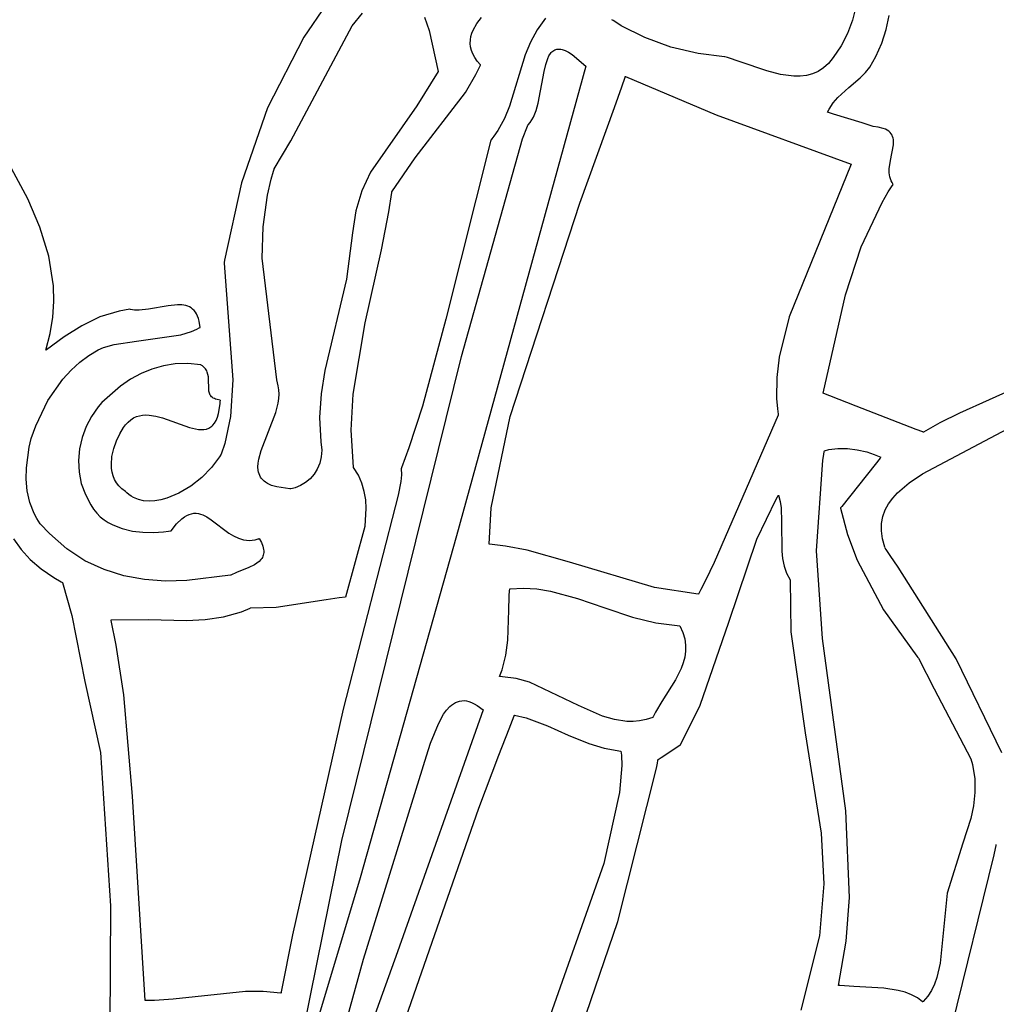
# Model space of a CAD drawing. Extents: x -74.1 to 10.8, y -36.7 to 44.6.
# Tile 38 of 199: x -62.9 to -61.9, y -11.5 to -10.4. Entities that reach past the tile are written whole.
import ezdxf

# ---------------------------------------------------------------- set-up
doc = ezdxf.new("R2010")
doc.units = 0

msp = doc.modelspace()

# ---------------------------------------------------------------- linework, layer by layer
at = {"layer": 'Layer 1', "color": 7, "linetype": 'CONTINUOUS'}
for p, q in [((-62.598571, -10.429133), (-62.622368, -10.463598)), ((-62.039965, -10.431386), (-62.043677, -10.445657)), ((-62.57115, -10.451481), (-62.560295, -10.438168)), ((-62.495062, -10.442196), (-62.490107, -10.456316)), ((-62.439736, -10.449167), (-62.434807, -10.442538)), ((-62.367381, -10.443406), (-62.376329, -10.455787)), ((-62.0081, -10.455224), (-62.004843, -10.440717)), ((-62.636084, -10.572708), (-62.57115, -10.451481)), ((-62.443555, -10.455938), (-62.439736, -10.449167)), ((-62.295914, -10.445941), (-62.297258, -10.445015)), ((-62.293175, -10.447768), (-62.295914, -10.445941)), ((-62.287493, -10.451312), (-62.293175, -10.447768)), ((-62.262502, -10.463944), (-62.287493, -10.451312)), ((-62.043677, -10.445657), (-62.048854, -10.459425)), ((-62.012764, -10.469597), (-62.0081, -10.455224)), ((-62.622368, -10.463598), (-62.66074, -10.537936)), ((-62.490107, -10.456316), (-62.480672, -10.499496)), ((-62.446576, -10.466413), (-62.445978, -10.462875)), ((-62.445978, -10.462875), (-62.444959, -10.459385)), ((-62.444959, -10.459385), (-62.443555, -10.455938)), ((-62.376329, -10.455787), (-62.383272, -10.468694)), ((-62.235001, -10.473846), (-62.262502, -10.463944)), ((-62.048854, -10.459425), (-62.055599, -10.472505)), ((-62.446717, -10.47), (-62.446576, -10.466413)), ((-62.446365, -10.47364), (-62.446717, -10.47)), ((-62.445484, -10.477334), (-62.446365, -10.47364)), ((-62.383272, -10.468694), (-62.388709, -10.481984)), ((-62.206481, -10.48068), (-62.235001, -10.473846)), ((-62.055599, -10.472505), (-62.064003, -10.484971)), ((-62.018935, -10.483782), (-62.012764, -10.469597)), ((-62.444038, -10.481087), (-62.445484, -10.477334)), ((-62.441992, -10.4849), (-62.444038, -10.481087)), ((-62.439308, -10.488777), (-62.441992, -10.4849)), ((-62.388709, -10.481984), (-62.405361, -10.536113)), ((-62.178428, -10.484106), (-62.206481, -10.48068)), ((-62.178355, -10.484124), (-62.178403, -10.48411)), ((-62.175246, -10.485031), (-62.178355, -10.484124)), ((-62.16215, -10.489401), (-62.175246, -10.485031)), ((-62.064003, -10.484971), (-62.068848, -10.491077)), ((-62.025132, -10.494896), (-62.018935, -10.483782)), ((-62.440807, -10.502969), (-62.436044, -10.492957)), ((-62.435952, -10.49272), (-62.439308, -10.488777)), ((-62.436044, -10.492957), (-62.435974, -10.492797)), ((-62.435974, -10.492797), (-62.435956, -10.492757)), ((-62.133968, -10.499082), (-62.16215, -10.489401)), ((-62.074133, -10.495917), (-62.079811, -10.499589)), ((-62.068848, -10.491077), (-62.074133, -10.495917)), ((-62.029867, -10.500843), (-62.025132, -10.494896)), ((-62.480672, -10.499496), (-62.503185, -10.535787)), ((-62.451761, -10.521914), (-62.440807, -10.502969)), ((-62.286904, -10.515805), (-62.283358, -10.505612)), ((-62.283358, -10.505612), (-62.283251, -10.505301)), ((-62.283251, -10.505301), (-62.283197, -10.505146)), ((-62.283197, -10.505146), (-62.28317, -10.505068)), ((-62.28317, -10.505068), (-62.283157, -10.505029)), ((-62.28314, -10.505007), (-62.187231, -10.545372)), ((-62.119608, -10.502777), (-62.133968, -10.499082)), ((-62.105554, -10.504631), (-62.119608, -10.502777)), ((-62.098754, -10.504616), (-62.105554, -10.504631)), ((-62.092167, -10.503838), (-62.098754, -10.504616)), ((-62.085837, -10.502196), (-62.092167, -10.503838)), ((-62.079811, -10.499589), (-62.085837, -10.502196)), ((-62.047246, -10.51658), (-62.035304, -10.506323)), ((-62.035304, -10.506323), (-62.029867, -10.500843)), ((-62.913418, -10.634082), (-62.97817, -10.514214)), ((-62.294609, -10.537546), (-62.286904, -10.515805)), ((-62.058868, -10.527071), (-62.047246, -10.51658)), ((-62.504867, -10.590709), (-62.451761, -10.521914)), ((-62.063907, -10.532843), (-62.058868, -10.527071)), ((-62.66074, -10.537936), (-62.688091, -10.617176)), ((-62.503185, -10.535787), (-62.551995, -10.60588)), ((-62.405361, -10.536113), (-62.410742, -10.549171)), ((-62.331193, -10.638599), (-62.294609, -10.537546)), ((-62.068083, -10.5392), (-62.063907, -10.532843)), ((-62.187231, -10.545372), (-62.044924, -10.597366)), ((-62.069766, -10.542652), (-62.068083, -10.5392)), ((-62.063494, -10.544592), (-62.069766, -10.542654)), ((-62.033416, -10.553888), (-62.063494, -10.544592)), ((-62.410742, -10.549171), (-62.417609, -10.561753)), ((-62.022843, -10.557156), (-62.033416, -10.553888)), ((-62.021785, -10.557483), (-62.022843, -10.557156)), ((-62.021565, -10.557551), (-62.021785, -10.557483)), ((-62.016485, -10.558257), (-62.021565, -10.557551)), ((-62.011044, -10.559655), (-62.016485, -10.558257)), ((-62.421754, -10.567821), (-62.424032, -10.570791)), ((-62.417609, -10.561753), (-62.421754, -10.567821)), ((-62.008815, -10.560543), (-62.011044, -10.559655)), ((-62.00689, -10.561551), (-62.008815, -10.560543)), ((-62.00525, -10.562671), (-62.00689, -10.561551)), ((-62.003878, -10.563899), (-62.00525, -10.562671)), ((-62.002755, -10.565229), (-62.003878, -10.563899)), ((-62.001863, -10.566655), (-62.002755, -10.565229)), ((-62.001184, -10.568171), (-62.001863, -10.566655)), ((-62.0007, -10.569772), (-62.001184, -10.568171)), ((-62.65363, -10.602134), (-62.636084, -10.572708)), ((-62.424956, -10.571951), (-62.472498, -10.760662)), ((-62.424625, -10.571527), (-62.424924, -10.571893)), ((-62.424032, -10.570791), (-62.424625, -10.571527)), ((-62.003521, -10.593492), (-62.000353, -10.576905)), ((-62.000393, -10.571451), (-62.0007, -10.569772)), ((-62.000245, -10.573203), (-62.000393, -10.571451)), ((-62.000353, -10.576905), (-62.000245, -10.573203)), ((-62.529556, -10.626594), (-62.504867, -10.590709)), ((-62.044924, -10.597366), (-62.110255, -10.758403)), ((-62.00472, -10.602213), (-62.003521, -10.593492)), ((-62.656759, -10.613189), (-62.654404, -10.604707)), ((-62.654404, -10.604707), (-62.653768, -10.602582)), ((-62.653768, -10.602582), (-62.653687, -10.602316)), ((-62.653687, -10.602316), (-62.653646, -10.602183)), ((-62.551995, -10.60588), (-62.561078, -10.625392)), ((-62.004716, -10.60652), (-62.00472, -10.602213)), ((-62.004118, -10.610731), (-62.004716, -10.60652)), ((-62.003551, -10.612786), (-62.004118, -10.610731)), ((-62.688091, -10.617176), (-62.70595, -10.698545)), ((-62.660606, -10.630076), (-62.656759, -10.613189)), ((-62.00583, -10.626693), (-62.002364, -10.621354)), ((-62.00278, -10.6148), (-62.003551, -10.612786)), ((-62.001789, -10.616767), (-62.00278, -10.6148)), ((-62.002364, -10.621354), (-62.000585, -10.618722)), ((-62.000558, -10.618681), (-62.001789, -10.616767)), ((-62.66518, -10.663541), (-62.660606, -10.630076)), ((-62.561078, -10.625392), (-62.567573, -10.646559)), ((-62.532789, -10.647756), (-62.529633, -10.627105)), ((-62.529633, -10.627105), (-62.529589, -10.626779)), ((-62.529589, -10.626779), (-62.529566, -10.626615)), ((-62.012408, -10.63765), (-62.00583, -10.626693)), ((-62.900648, -10.66382), (-62.913418, -10.634082)), ((-62.404684, -10.863551), (-62.331193, -10.638599)), ((-62.034485, -10.684637), (-62.012408, -10.63765)), ((-62.567573, -10.646559), (-62.57081, -10.66981)), ((-62.540468, -10.687843), (-62.532789, -10.647756)), ((-62.891331, -10.694242), (-62.900648, -10.66382)), ((-62.666234, -10.696594), (-62.66518, -10.663541)), ((-62.57081, -10.66981), (-62.577143, -10.718638)), ((-62.557634, -10.764668), (-62.540468, -10.687843)), ((-62.051058, -10.735165), (-62.034485, -10.684637)), ((-62.886509, -10.725734), (-62.891331, -10.694242)), ((-62.706476, -10.701729), (-62.706496, -10.701887)), ((-62.706496, -10.701887), (-62.697303, -10.824757)), ((-62.706372, -10.701092), (-62.706476, -10.701729)), ((-62.70595, -10.698545), (-62.706372, -10.701092)), ((-62.65069, -10.824643), (-62.666234, -10.696594)), ((-62.577143, -10.718638), (-62.600223, -10.814967)), ((-62.88611, -10.742003), (-62.886509, -10.725734)), ((-62.074482, -10.838784), (-62.051058, -10.735165)), ((-62.887227, -10.758684), (-62.88611, -10.742003)), ((-62.755508, -10.745616), (-62.765275, -10.746594)), ((-62.750985, -10.745764), (-62.755508, -10.745616)), ((-62.746781, -10.74649), (-62.750985, -10.745764)), ((-62.816971, -10.752226), (-62.837508, -10.758461)), ((-62.805907, -10.750377), (-62.816971, -10.752226)), ((-62.805737, -10.750415), (-62.805869, -10.75038)), ((-62.805204, -10.750551), (-62.805737, -10.750415)), ((-62.800765, -10.751266), (-62.805204, -10.750551)), ((-62.796048, -10.751404), (-62.800765, -10.751266)), ((-62.786023, -10.750412), (-62.796048, -10.751404)), ((-62.765275, -10.746594), (-62.786023, -10.750412)), ((-62.744818, -10.747107), (-62.746781, -10.74649)), ((-62.742957, -10.747912), (-62.744818, -10.747107)), ((-62.741207, -10.748919), (-62.742957, -10.747912)), ((-62.739573, -10.750143), (-62.741207, -10.748919)), ((-62.738064, -10.751599), (-62.739573, -10.750143)), ((-62.736688, -10.7533), (-62.738064, -10.751599)), ((-62.735451, -10.755261), (-62.736688, -10.7533)), ((-62.734361, -10.757498), (-62.735451, -10.755261)), ((-62.889988, -10.775826), (-62.887227, -10.758684)), ((-62.837508, -10.758461), (-62.856607, -10.767664)), ((-62.733426, -10.760023), (-62.734361, -10.757498)), ((-62.732652, -10.762852), (-62.733426, -10.760023)), ((-62.731622, -10.769479), (-62.732652, -10.762852)), ((-62.570242, -10.839889), (-62.557634, -10.764668)), ((-62.472498, -10.760662), (-62.497071, -10.852703)), ((-62.110255, -10.758403), (-62.120863, -10.800788)), ((-62.894526, -10.793478), (-62.889988, -10.775826)), ((-62.856607, -10.767664), (-62.875089, -10.77934)), ((-62.751872, -10.777308), (-62.740692, -10.773695)), ((-62.740692, -10.773695), (-62.735231, -10.771347)), ((-62.735231, -10.771347), (-62.732537, -10.770018)), ((-62.732537, -10.770018), (-62.731868, -10.769669)), ((-62.731868, -10.769669), (-62.731701, -10.76958)), ((-62.731701, -10.76958), (-62.731617, -10.769536)), ((-62.731617, -10.769536), (-62.731622, -10.769479)), ((-62.875089, -10.77934), (-62.893773, -10.792995)), ((-62.822195, -10.787612), (-62.798643, -10.783933)), ((-62.798643, -10.783933), (-62.751872, -10.777308)), ((-62.894555, -10.79359), (-62.894526, -10.793478)), ((-62.894518, -10.793562), (-62.894555, -10.79359)), ((-62.894369, -10.793448), (-62.894518, -10.793562)), ((-62.893773, -10.792995), (-62.894369, -10.793448)), ((-62.848935, -10.799131), (-62.839091, -10.793126)), ((-62.839091, -10.793126), (-62.833745, -10.790809)), ((-62.833745, -10.790809), (-62.822195, -10.787612)), ((-62.867673, -10.814666), (-62.85849, -10.806318)), ((-62.85849, -10.806318), (-62.848935, -10.799131)), ((-62.757901, -10.807977), (-62.770464, -10.809919)), ((-62.744769, -10.807641), (-62.757901, -10.807977)), ((-62.731043, -10.80903), (-62.744769, -10.807641)), ((-62.120863, -10.800788), (-62.123396, -10.82239)), ((-62.876403, -10.824154), (-62.867673, -10.814666)), ((-62.79399, -10.818157), (-62.805004, -10.824219)), ((-62.782485, -10.813352), (-62.79399, -10.818157)), ((-62.770464, -10.809919), (-62.782485, -10.813352)), ((-62.730919, -10.809093), (-62.731012, -10.809042)), ((-62.730555, -10.809303), (-62.730919, -10.809093)), ((-62.729205, -10.810181), (-62.730555, -10.809303)), ((-62.728019, -10.81112), (-62.729205, -10.810181)), ((-62.726985, -10.812115), (-62.728019, -10.81112)), ((-62.726094, -10.813162), (-62.726985, -10.812115)), ((-62.725335, -10.814255), (-62.726094, -10.813162)), ((-62.724698, -10.815391), (-62.725335, -10.814255)), ((-62.724172, -10.816565), (-62.724698, -10.815391)), ((-62.723412, -10.819007), (-62.724172, -10.816565)), ((-62.600223, -10.814967), (-62.604031, -10.839504)), ((-62.892172, -10.846473), (-62.876403, -10.824154)), ((-62.805004, -10.824219), (-62.815553, -10.83142)), ((-62.722971, -10.821544), (-62.723412, -10.819007)), ((-62.722766, -10.824139), (-62.722971, -10.821544)), ((-62.722638, -10.834361), (-62.722766, -10.824139)), ((-62.697303, -10.824757), (-62.699564, -10.863533)), ((-62.649383, -10.830997), (-62.65069, -10.824643)), ((-62.123396, -10.82239), (-62.123619, -10.844287)), ((-61.969532, -10.923793), (-61.775631, -10.820849)), ((-61.842568, -10.820398), (-61.930648, -10.859907)), ((-62.815553, -10.83142), (-62.835361, -10.848772)), ((-62.722362, -10.836691), (-62.722638, -10.834361)), ((-62.721821, -10.838857), (-62.722362, -10.836691)), ((-62.721425, -10.839866), (-62.721821, -10.838857)), ((-62.648533, -10.835347), (-62.649383, -10.830997)), ((-62.648276, -10.839876), (-62.648533, -10.835347)), ((-62.074386, -10.838847), (-62.074482, -10.838809)), ((-62.073833, -10.839062), (-62.074386, -10.838847)), ((-62.067332, -10.841592), (-62.073833, -10.839062)), ((-62.90514, -10.873109), (-62.892172, -10.846473)), ((-62.835361, -10.848772), (-62.83937, -10.853391)), ((-62.720931, -10.840821), (-62.721425, -10.839866)), ((-62.72033, -10.841717), (-62.720931, -10.840821)), ((-62.71961, -10.842548), (-62.72033, -10.841717)), ((-62.718762, -10.84331), (-62.71961, -10.842548)), ((-62.717774, -10.843999), (-62.718762, -10.84331)), ((-62.716636, -10.84461), (-62.717774, -10.843999)), ((-62.715339, -10.845138), (-62.716636, -10.84461)), ((-62.713871, -10.845578), (-62.715339, -10.845138)), ((-62.710382, -10.846179), (-62.713871, -10.845578)), ((-62.71063, -10.85012), (-62.710411, -10.847163)), ((-62.710411, -10.847163), (-62.710368, -10.846394)), ((-62.710368, -10.846394), (-62.710358, -10.8462)), ((-62.651852, -10.859291), (-62.649276, -10.849373)), ((-62.649276, -10.849373), (-62.648546, -10.84456)), ((-62.648546, -10.84456), (-62.648276, -10.839876)), ((-62.604031, -10.839504), (-62.605637, -10.864475)), ((-62.572223, -10.877972), (-62.570242, -10.839889)), ((-62.123619, -10.844287), (-62.122755, -10.855351)), ((-62.039645, -10.85237), (-62.067332, -10.841592)), ((-62.83937, -10.853391), (-62.846247, -10.86332)), ((-62.713373, -10.864186), (-62.712196, -10.860167)), ((-62.712196, -10.860167), (-62.71063, -10.85012)), ((-62.667337, -10.899247), (-62.651852, -10.859291)), ((-62.497071, -10.852703), (-62.511385, -10.896522)), ((-62.122755, -10.855351), (-62.122061, -10.860913)), ((-61.976364, -10.877002), (-62.039645, -10.85237)), ((-61.930648, -10.859907), (-61.951407, -10.870231)), ((-62.846247, -10.86332), (-62.851845, -10.874146)), ((-62.810392, -10.872261), (-62.807739, -10.869295)), ((-62.807739, -10.869295), (-62.804933, -10.866881)), ((-62.804933, -10.866881), (-62.801987, -10.864983)), ((-62.801987, -10.864983), (-62.798914, -10.863563)), ((-62.798914, -10.863563), (-62.795727, -10.862583)), ((-62.795727, -10.862583), (-62.792438, -10.862004)), ((-62.792438, -10.862004), (-62.789061, -10.86179)), ((-62.789061, -10.86179), (-62.785608, -10.861902)), ((-62.785608, -10.861902), (-62.778526, -10.862955)), ((-62.778526, -10.862955), (-62.771295, -10.864859)), ((-62.771295, -10.864859), (-62.742934, -10.874943)), ((-62.718321, -10.87268), (-62.716448, -10.870405)), ((-62.716448, -10.870405), (-62.714794, -10.867586)), ((-62.714794, -10.867586), (-62.713373, -10.864186)), ((-62.699564, -10.863533), (-62.705465, -10.891799)), ((-62.605637, -10.864475), (-62.604332, -10.890009)), ((-62.424762, -10.95988), (-62.404684, -10.863551)), ((-62.121903, -10.862034), (-62.189314, -11.017548)), ((-62.122061, -10.860913), (-62.121961, -10.86161)), ((-62.121961, -10.86161), (-62.121911, -10.861958)), ((-62.121911, -10.861958), (-62.121904, -10.862002)), ((-61.951407, -10.870231), (-61.961356, -10.875707)), ((-62.909922, -10.886798), (-62.90514, -10.873109)), ((-62.851845, -10.874146), (-62.85606, -10.88565)), ((-62.816466, -10.881568), (-62.812435, -10.875079)), ((-62.812435, -10.875079), (-62.810392, -10.872261)), ((-62.742934, -10.874943), (-62.736498, -10.876568)), ((-62.736498, -10.876568), (-62.733448, -10.877038)), ((-62.733448, -10.877038), (-62.730528, -10.877229)), ((-62.730528, -10.877229), (-62.727751, -10.877103)), ((-62.727751, -10.877103), (-62.725128, -10.876624)), ((-62.725128, -10.876624), (-62.722674, -10.875752)), ((-62.722674, -10.875752), (-62.721514, -10.875157)), ((-62.721514, -10.875157), (-62.720401, -10.87445)), ((-62.720401, -10.87445), (-62.719336, -10.873626)), ((-62.719336, -10.873626), (-62.718321, -10.87268)), ((-62.569929, -10.916942), (-62.572223, -10.877972)), ((-61.969486, -10.87968), (-61.976364, -10.877002)), ((-61.968822, -10.879938), (-61.969486, -10.87968)), ((-61.968668, -10.879998), (-61.968822, -10.879938)), ((-61.968592, -10.879988), (-61.96863, -10.88001)), ((-61.966203, -10.878543), (-61.968592, -10.879988)), ((-61.961356, -10.875707), (-61.966203, -10.878543)), ((-62.912023, -10.895873), (-62.909922, -10.886798)), ((-62.85606, -10.88565), (-62.858789, -10.897612)), ((-62.822855, -10.89707), (-62.820023, -10.888997)), ((-62.820023, -10.888997), (-62.816466, -10.881568)), ((-62.604332, -10.890009), (-62.603314, -10.899006)), ((-62.914886, -10.917635), (-62.912023, -10.895873)), ((-62.858789, -10.897612), (-62.859928, -10.909812)), ((-62.824709, -10.905489), (-62.822855, -10.89707)), ((-62.705465, -10.891799), (-62.709562, -10.903068)), ((-62.669854, -10.908325), (-62.667337, -10.899247)), ((-62.603314, -10.899006), (-62.603931, -10.906124)), ((-62.511385, -10.896522), (-62.519277, -10.917679)), ((-62.07386, -10.90353), (-62.073315, -10.90049)), ((-62.073315, -10.90049), (-62.073175, -10.89973)), ((-62.073175, -10.89973), (-62.073158, -10.899635)), ((-62.073158, -10.899635), (-62.073149, -10.899587)), ((-62.073149, -10.899587), (-62.07314, -10.89954)), ((-62.07314, -10.89954), (-62.068638, -10.898368)), ((-62.068638, -10.898368), (-62.058994, -10.897112)), ((-62.058994, -10.897112), (-62.048821, -10.897192)), ((-62.048821, -10.897192), (-62.038506, -10.898469)), ((-62.038506, -10.898469), (-62.028433, -10.900806)), ((-62.028433, -10.900806), (-62.020792, -10.903353)), ((-62.859928, -10.909812), (-62.859374, -10.922031)), ((-62.825335, -10.913958), (-62.824709, -10.905489)), ((-62.71114, -10.90591), (-62.719641, -10.917342)), ((-62.709562, -10.903068), (-62.71114, -10.90591)), ((-62.670545, -10.912592), (-62.669854, -10.908325)), ((-62.603931, -10.906124), (-62.605574, -10.912764)), ((-62.081638, -11.004914), (-62.074888, -10.909598)), ((-62.074888, -10.909598), (-62.07386, -10.90353)), ((-62.020792, -10.903353), (-62.013755, -10.906422)), ((-62.014377, -10.907206), (-62.019716, -10.913932)), ((-62.013872, -10.906569), (-62.014377, -10.907206)), ((-62.013768, -10.906438), (-62.013872, -10.906569)), ((-62.915051, -10.929609), (-62.914886, -10.917635)), ((-62.859374, -10.922031), (-62.857023, -10.934048)), ((-62.825108, -10.918118), (-62.825335, -10.913958)), ((-62.824481, -10.92218), (-62.825108, -10.918118)), ((-62.823421, -10.926105), (-62.824481, -10.92218)), ((-62.719641, -10.917342), (-62.729944, -10.927827)), ((-62.67077, -10.916645), (-62.670545, -10.912592)), ((-62.670463, -10.920459), (-62.67077, -10.916645)), ((-62.670089, -10.922269), (-62.670463, -10.920459)), ((-62.669556, -10.92401), (-62.670089, -10.922269)), ((-62.608144, -10.918855), (-62.611541, -10.924325)), ((-62.605574, -10.912764), (-62.608144, -10.918855)), ((-62.569796, -10.917133), (-62.569885, -10.917008)), ((-62.564783, -10.92526), (-62.569796, -10.917133)), ((-62.519463, -10.918158), (-62.519297, -10.925056)), ((-62.519437, -10.918086), (-62.519453, -10.918127)), ((-62.519405, -10.918005), (-62.519437, -10.918086)), ((-62.519277, -10.917679), (-62.519405, -10.918005)), ((-62.019716, -10.913932), (-62.054864, -10.958215)), ((-62.913973, -10.941835), (-62.915051, -10.929609)), ((-62.821896, -10.929858), (-62.823421, -10.926105)), ((-62.819876, -10.9334), (-62.821896, -10.929858)), ((-62.729944, -10.927827), (-62.741556, -10.93697)), ((-62.668858, -10.92568), (-62.669556, -10.92401)), ((-62.667985, -10.927274), (-62.668858, -10.92568)), ((-62.666929, -10.92879), (-62.667985, -10.927274)), ((-62.665683, -10.930225), (-62.666929, -10.92879)), ((-62.664236, -10.931576), (-62.665683, -10.930225)), ((-62.662583, -10.93284), (-62.664236, -10.931576)), ((-62.660713, -10.934013), (-62.662583, -10.93284)), ((-62.615665, -10.929102), (-62.620414, -10.933113)), ((-62.611541, -10.924325), (-62.615665, -10.929102)), ((-62.561054, -10.933682), (-62.564783, -10.92526)), ((-62.519865, -10.932068), (-62.522771, -10.946397)), ((-62.519297, -10.925056), (-62.519865, -10.932068)), ((-61.983727, -10.933308), (-61.969532, -10.923793)), ((-62.911352, -10.953957), (-62.913973, -10.941835)), ((-62.857023, -10.934048), (-62.852773, -10.945644)), ((-62.817329, -10.936695), (-62.819876, -10.9334)), ((-62.814224, -10.939706), (-62.817329, -10.936695)), ((-62.810529, -10.942395), (-62.814224, -10.939706)), ((-62.810465, -10.942449), (-62.810498, -10.942415)), ((-62.8104, -10.942517), (-62.810465, -10.942449)), ((-62.810138, -10.942789), (-62.8104, -10.942517)), ((-62.80907, -10.943835), (-62.810138, -10.942789)), ((-62.741556, -10.93697), (-62.753986, -10.944379)), ((-62.656293, -10.936076), (-62.660713, -10.934013)), ((-62.65091, -10.937742), (-62.656293, -10.936076)), ((-62.63699, -10.939779), (-62.65091, -10.937742)), ((-62.636842, -10.939761), (-62.636938, -10.939774)), ((-62.63665, -10.939733), (-62.636842, -10.939761)), ((-62.635886, -10.939612), (-62.63665, -10.939733)), ((-62.63437, -10.939322), (-62.635886, -10.939612)), ((-62.631391, -10.938553), (-62.63437, -10.939322)), ((-62.62569, -10.936288), (-62.631391, -10.938553)), ((-62.620414, -10.933113), (-62.62569, -10.936288)), ((-62.558499, -10.942364), (-62.561054, -10.933682)), ((-62.557003, -10.951268), (-62.558499, -10.942364)), ((-61.995966, -10.943788), (-61.983727, -10.933308)), ((-62.852773, -10.945644), (-62.847128, -10.956435)), ((-62.806842, -10.945741), (-62.80907, -10.943835)), ((-62.804495, -10.947403), (-62.806842, -10.945741)), ((-62.802038, -10.948828), (-62.804495, -10.947403)), ((-62.796823, -10.950992), (-62.802038, -10.948828)), ((-62.791259, -10.95228), (-62.796823, -10.950992)), ((-62.785407, -10.952742), (-62.791259, -10.95228)), ((-62.779329, -10.952427), (-62.785407, -10.952742)), ((-62.773087, -10.951384), (-62.779329, -10.952427)), ((-62.766741, -10.949663), (-62.773087, -10.951384)), ((-62.753986, -10.944379), (-62.766741, -10.949663)), ((-62.522771, -10.946397), (-62.580865, -11.172152)), ((-62.556453, -10.960358), (-62.557003, -10.951268)), ((-62.144384, -10.992881), (-62.124058, -10.950758)), ((-62.124058, -10.950758), (-62.12259, -10.948184)), ((-62.12259, -10.948184), (-62.121845, -10.9469)), ((-62.121845, -10.9469), (-62.121658, -10.946579)), ((-62.121658, -10.946579), (-62.121635, -10.946539)), ((-62.121616, -10.946511), (-62.119927, -10.952962)), ((-62.119927, -10.952962), (-62.11894, -10.959819)), ((-62.005459, -10.955535), (-62.001105, -10.949484)), ((-62.001105, -10.949484), (-61.995966, -10.943788)), ((-62.90689, -10.965619), (-62.911352, -10.953957)), ((-62.847128, -10.956435), (-62.84419, -10.961127)), ((-62.84419, -10.961127), (-62.840823, -10.965343)), ((-62.55774, -10.978952), (-62.556453, -10.960358)), ((-62.426952, -10.997977), (-62.424762, -10.95988)), ((-62.11894, -10.959819), (-62.118391, -10.974454)), ((-62.056274, -10.959992), (-62.048897, -10.987706)), ((-62.056181, -10.959875), (-62.056268, -10.959985)), ((-62.054864, -10.958215), (-62.056181, -10.959875)), ((-62.011416, -10.96885), (-62.008929, -10.961978)), ((-62.008929, -10.961978), (-62.005459, -10.955535)), ((-62.903875, -10.971165), (-62.90689, -10.965619)), ((-62.900288, -10.976462), (-62.903875, -10.971165)), ((-62.840823, -10.965343), (-62.837066, -10.969102)), ((-62.837066, -10.969102), (-62.832957, -10.972424)), ((-62.832957, -10.972424), (-62.828535, -10.975326)), ((-62.756529, -10.976581), (-62.750998, -10.971235)), ((-62.750998, -10.971235), (-62.748341, -10.969274)), ((-62.748341, -10.969274), (-62.74575, -10.96775)), ((-62.74575, -10.96775), (-62.743219, -10.966639)), ((-62.743219, -10.966639), (-62.740742, -10.965912)), ((-62.740742, -10.965912), (-62.738314, -10.965542)), ((-62.738314, -10.965542), (-62.735928, -10.965504)), ((-62.735928, -10.965504), (-62.73358, -10.965769)), ((-62.73358, -10.965769), (-62.731263, -10.966312)), ((-62.731263, -10.966312), (-62.728972, -10.967105)), ((-62.728972, -10.967105), (-62.724447, -10.969333)), ((-62.724447, -10.969333), (-62.719958, -10.97224)), ((-62.719958, -10.97224), (-62.70147, -10.986346)), ((-62.118391, -10.974454), (-62.118236, -11.005331)), ((-62.012821, -10.97619), (-62.011416, -10.96885)), ((-62.890641, -10.98688), (-62.900288, -10.976462)), ((-62.828535, -10.975326), (-62.823837, -10.977828)), ((-62.823837, -10.977828), (-62.81377, -10.98171)), ((-62.81377, -10.98171), (-62.803062, -10.984221)), ((-62.803062, -10.984221), (-62.79202, -10.985514)), ((-62.770158, -10.985059), (-62.764963, -10.984422)), ((-62.764963, -10.984422), (-62.762432, -10.984039)), ((-62.762432, -10.984039), (-62.762389, -10.984003)), ((-62.762389, -10.984003), (-62.756529, -10.976581)), ((-62.578146, -11.053511), (-62.55774, -10.978952)), ((-62.013046, -10.984034), (-62.012821, -10.97619)), ((-62.011992, -10.992421), (-62.013046, -10.984034)), ((-62.928597, -10.992367), (-62.920626, -11.003621)), ((-62.872474, -11.002922), (-62.890641, -10.98688)), ((-62.79202, -10.985514), (-62.78095, -10.985743)), ((-62.78095, -10.985743), (-62.770158, -10.985059)), ((-62.70147, -10.986346), (-62.69649, -10.989416)), ((-62.69649, -10.989416), (-62.691278, -10.991875)), ((-62.691278, -10.991875), (-62.685787, -10.993506)), ((-62.685787, -10.993506), (-62.682923, -10.993944)), ((-62.682923, -10.993944), (-62.679973, -10.994094)), ((-62.679973, -10.994094), (-62.676931, -10.99393)), ((-62.676931, -10.99393), (-62.673791, -10.993424)), ((-62.673791, -10.993424), (-62.670548, -10.992551)), ((-62.670548, -10.992551), (-62.669721, -10.992272)), ((-62.669721, -10.992272), (-62.669513, -10.992198)), ((-62.669513, -10.992198), (-62.66946, -10.992179)), ((-62.669436, -10.992208), (-62.667091, -10.996402)), ((-62.174045, -11.080359), (-62.144384, -10.992881)), ((-62.048897, -10.987706), (-62.038635, -11.01491)), ((-62.00956, -11.001387), (-62.011992, -10.992421)), ((-62.920626, -11.003621), (-62.910943, -11.014239)), ((-62.853223, -11.015492), (-62.872474, -11.002922)), ((-62.667091, -10.996402), (-62.665538, -11.000203)), ((-62.665538, -11.000203), (-62.664716, -11.00364)), ((-62.664716, -11.00364), (-62.66456, -11.005231)), ((-62.66456, -11.005231), (-62.664565, -11.006741)), ((-62.426869, -10.997996), (-62.426914, -10.997992)), ((-62.426779, -10.998004), (-62.426869, -10.997996)), ((-62.4266, -10.99802), (-62.426779, -10.998004)), ((-62.420858, -10.998601), (-62.4266, -10.99802)), ((-62.409437, -11.000138), (-62.420858, -10.998601)), ((-62.386799, -11.004515), (-62.409437, -11.000138)), ((-62.342062, -11.016911), (-62.386799, -11.004515)), ((-62.118236, -11.005331), (-62.117342, -11.01334)), ((-62.075039, -11.097613), (-62.081638, -11.004914)), ((-62.009514, -11.001457), (-62.009547, -11.001409)), ((-62.009448, -11.001553), (-62.009514, -11.001457)), ((-62.008917, -11.00232), (-62.009448, -11.001553)), ((-62.007856, -11.003854), (-62.008917, -11.00232)), ((-62.003636, -11.009978), (-62.007856, -11.003854)), ((-62.910943, -11.014239), (-62.899422, -11.024174)), ((-62.833027, -11.024883), (-62.853223, -11.015492)), ((-62.667539, -11.01431), (-62.669471, -11.016349)), ((-62.66673, -11.013209), (-62.667539, -11.01431)), ((-62.666037, -11.012048), (-62.66673, -11.013209)), ((-62.665466, -11.010824), (-62.666037, -11.012048)), ((-62.665025, -11.009534), (-62.665466, -11.010824)), ((-62.664723, -11.008174), (-62.665025, -11.009534)), ((-62.664565, -11.006741), (-62.664723, -11.008174)), ((-62.117342, -11.01334), (-62.115712, -11.021136)), ((-62.038635, -11.01491), (-62.010858, -11.067264)), ((-61.995298, -11.022179), (-62.003636, -11.009978)), ((-62.899422, -11.024174), (-62.885936, -11.033379)), ((-62.812024, -11.031388), (-62.833027, -11.024883)), ((-62.680304, -11.022832), (-62.693213, -11.027991)), ((-62.674387, -11.019869), (-62.680304, -11.022832)), ((-62.671774, -11.018192), (-62.674387, -11.019869)), ((-62.669471, -11.016349), (-62.671774, -11.018192)), ((-62.252429, -11.0437), (-62.342062, -11.016911)), ((-62.189314, -11.017548), (-62.198718, -11.036533)), ((-62.115712, -11.021136), (-62.113146, -11.028633)), ((-61.934325, -11.118829), (-61.995298, -11.022179)), ((-62.885936, -11.033379), (-62.878417, -11.037693)), ((-62.790351, -11.035299), (-62.812024, -11.031388)), ((-62.768147, -11.03691), (-62.790351, -11.035299)), ((-62.745549, -11.036513), (-62.768147, -11.03691)), ((-62.699724, -11.030868), (-62.745549, -11.036513)), ((-62.699681, -11.030855), (-62.699724, -11.030868)), ((-62.699594, -11.030811), (-62.699681, -11.030855)), ((-62.699242, -11.030637), (-62.699594, -11.030811)), ((-62.693213, -11.027991), (-62.699242, -11.030637)), ((-62.198718, -11.036533), (-62.20358, -11.045942)), ((-62.113146, -11.028633), (-62.109448, -11.035744)), ((-62.109448, -11.035744), (-62.108636, -11.090508)), ((-62.878417, -11.037693), (-62.87744, -11.038218)), ((-62.87744, -11.038218), (-62.876948, -11.03848)), ((-62.876948, -11.03848), (-62.876886, -11.038512)), ((-62.876886, -11.038512), (-62.876849, -11.038533)), ((-62.876849, -11.038533), (-62.867066, -11.073291)), ((-62.405746, -11.053276), (-62.405241, -11.046522)), ((-62.405241, -11.046522), (-62.405158, -11.045707)), ((-62.405158, -11.045707), (-62.405115, -11.045302)), ((-62.405115, -11.045302), (-62.405104, -11.045201)), ((-62.405098, -11.045177), (-62.390698, -11.044348)), ((-62.390698, -11.044348), (-62.37641, -11.04524)), ((-62.37641, -11.04524), (-62.362184, -11.047557)), ((-62.206215, -11.050909), (-62.252429, -11.0437)), ((-62.20358, -11.045942), (-62.206055, -11.050624)), ((-62.65135, -11.064511), (-62.59859, -11.056526)), ((-62.59859, -11.056526), (-62.585139, -11.054444)), ((-62.585139, -11.054444), (-62.578303, -11.053539)), ((-62.578303, -11.053539), (-62.578195, -11.053526)), ((-62.406187, -11.067831), (-62.405746, -11.053276)), ((-62.362184, -11.047557), (-62.333728, -11.055294)), ((-62.333728, -11.055294), (-62.304947, -11.065209)), ((-62.206172, -11.050843), (-62.206191, -11.05088)), ((-62.206133, -11.05077), (-62.206172, -11.050843)), ((-62.206055, -11.050624), (-62.206133, -11.05077)), ((-62.688034, -11.069314), (-62.678792, -11.065377)), ((-62.678792, -11.065377), (-62.678649, -11.065308)), ((-62.678649, -11.065308), (-62.678577, -11.065274)), ((-62.678563, -11.065272), (-62.65135, -11.064511)), ((-62.407225, -11.099303), (-62.406187, -11.067831)), ((-62.304947, -11.065209), (-62.275458, -11.07495)), ((-62.010858, -11.067264), (-61.97574, -11.116001)), ((-62.867066, -11.073291), (-62.853289, -11.142824)), ((-62.825571, -11.077862), (-62.786198, -11.07766)), ((-62.825564, -11.077908), (-62.825571, -11.077862)), ((-62.825553, -11.077958), (-62.825564, -11.077908)), ((-62.825531, -11.078059), (-62.825553, -11.077958)), ((-62.825444, -11.078465), (-62.825531, -11.078059)), ((-62.786198, -11.07766), (-62.746243, -11.078559)), ((-62.746243, -11.078559), (-62.72645, -11.077613)), ((-62.72645, -11.077613), (-62.706993, -11.074773)), ((-62.706993, -11.074773), (-62.688034, -11.069314)), ((-62.275458, -11.07495), (-62.251047, -11.081048)), ((-62.820291, -11.104484), (-62.825444, -11.078465)), ((-62.251047, -11.081048), (-62.225735, -11.084311)), ((-62.225735, -11.084311), (-62.222501, -11.091187)), ((-62.204174, -11.167699), (-62.174045, -11.080359)), ((-62.222501, -11.091187), (-62.220473, -11.097893)), ((-62.220473, -11.097893), (-62.219537, -11.104441)), ((-62.108636, -11.090508), (-62.093334, -11.197058)), ((-62.050413, -11.279404), (-62.075039, -11.097613)), ((-62.812283, -11.157026), (-62.820291, -11.104484)), ((-62.409213, -11.115175), (-62.407225, -11.099303)), ((-62.219537, -11.104441), (-62.219578, -11.110844)), ((-62.413105, -11.130443), (-62.409213, -11.115175)), ((-62.220479, -11.117115), (-62.222125, -11.123266)), ((-62.219578, -11.110844), (-62.220479, -11.117115)), ((-61.97574, -11.116001), (-61.974554, -11.117455)), ((-61.974554, -11.117455), (-61.97396, -11.118179)), ((-61.97396, -11.118179), (-61.973811, -11.118361)), ((-61.973771, -11.118412), (-61.957246, -11.150762)), ((-61.88605, -11.218172), (-61.934325, -11.118829)), ((-62.224401, -11.12931), (-62.23038, -11.141128)), ((-62.222125, -11.123266), (-62.224401, -11.12931)), ((-62.415982, -11.137688), (-62.413105, -11.130443)), ((-62.415691, -11.137697), (-62.415927, -11.137691)), ((-62.414746, -11.13773), (-62.415691, -11.137697)), ((-62.412866, -11.137823), (-62.414746, -11.13773)), ((-62.398239, -11.139796), (-62.412866, -11.137823)), ((-62.384262, -11.143624), (-62.398239, -11.139796)), ((-62.853289, -11.142824), (-62.836697, -11.217742)), ((-62.332477, -11.168131), (-62.384262, -11.143624)), ((-62.23038, -11.141128), (-62.244818, -11.164038)), ((-61.957246, -11.150762), (-61.918806, -11.224371)), ((-62.802873, -11.263641), (-62.812283, -11.157026)), ((-62.307407, -11.179348), (-62.332477, -11.168131)), ((-62.244818, -11.164038), (-62.25143, -11.175333)), ((-62.225084, -11.209648), (-62.204174, -11.167699)), ((-62.580865, -11.172152), (-62.634258, -11.410158)), ((-62.405809, -11.192964), (-62.400426, -11.179129)), ((-62.400426, -11.179129), (-62.400258, -11.178697)), ((-62.400258, -11.178697), (-62.400173, -11.178481)), ((-62.400173, -11.178481), (-62.400131, -11.178373)), ((-62.400131, -11.178373), (-62.40011, -11.178319)), ((-62.400091, -11.178276), (-62.387898, -11.181272)), ((-62.387898, -11.181272), (-62.365205, -11.18958)), ((-62.294664, -11.183059), (-62.307407, -11.179348)), ((-62.254183, -11.180986), (-62.261251, -11.183048)), ((-62.254141, -11.180896), (-62.25416, -11.18094)), ((-62.254101, -11.180808), (-62.254141, -11.180896)), ((-62.254022, -11.180631), (-62.254101, -11.180808)), ((-62.253862, -11.180277), (-62.254022, -11.180631)), ((-62.253537, -11.17957), (-62.253862, -11.180277)), ((-62.252863, -11.178157), (-62.253537, -11.17957)), ((-62.25143, -11.175333), (-62.252863, -11.178157)), ((-62.365205, -11.18958), (-62.34359, -11.199298)), ((-62.281624, -11.184881), (-62.294664, -11.183059)), ((-62.274956, -11.184937), (-62.281624, -11.184881)), ((-62.26817, -11.184346), (-62.274956, -11.184937)), ((-62.261251, -11.183048), (-62.26817, -11.184346)), ((-62.416531, -11.220722), (-62.405809, -11.192964)), ((-62.34359, -11.199298), (-62.321635, -11.208409)), ((-62.093334, -11.197058), (-62.076567, -11.302727)), ((-62.321635, -11.208409), (-62.305514, -11.213295)), ((-62.245328, -11.22318), (-62.225805, -11.210136)), ((-62.225805, -11.210136), (-62.225124, -11.209681)), ((-62.225124, -11.209681), (-62.225089, -11.209658)), ((-62.836697, -11.217742), (-62.82617, -11.379396)), ((-62.437745, -11.276589), (-62.416531, -11.220722)), ((-62.305514, -11.213295), (-62.288085, -11.21626)), ((-62.288085, -11.21626), (-62.287272, -11.220592)), ((-62.287272, -11.220592), (-62.286728, -11.231367)), ((-62.248385, -11.225223), (-62.245328, -11.22318)), ((-62.286728, -11.231367), (-62.289449, -11.260014)), ((-62.250295, -11.234092), (-62.249371, -11.228889)), ((-62.249371, -11.228889), (-62.248919, -11.226284)), ((-62.248919, -11.226284), (-62.248807, -11.225632)), ((-62.248807, -11.225632), (-62.248793, -11.225551)), ((-62.248793, -11.225551), (-62.248786, -11.22551)), ((-62.248766, -11.225477), (-62.248693, -11.225429)), ((-62.248693, -11.225429), (-62.248385, -11.225223)), ((-61.918806, -11.224371), (-61.916988, -11.230533)), ((-61.916988, -11.230533), (-61.914582, -11.245546)), ((-62.290964, -11.39601), (-62.250295, -11.234092)), ((-61.914582, -11.245546), (-61.914328, -11.259933)), ((-62.789761, -11.479116), (-62.802873, -11.263641)), ((-62.289449, -11.260014), (-62.305918, -11.334962)), ((-61.914328, -11.259933), (-61.915841, -11.273809)), ((-61.915841, -11.273809), (-61.918735, -11.287288)), ((-62.517177, -11.504618), (-62.437745, -11.276589)), ((-62.046695, -11.370617), (-62.050413, -11.279404)), ((-61.918735, -11.287288), (-61.927126, -11.313509)), ((-62.076567, -11.302727), (-62.073926, -11.356389)), ((-61.927126, -11.313509), (-61.943534, -11.366198)), ((-61.892659, -11.319051), (-61.892027, -11.315743)), ((-61.892027, -11.315743), (-61.89187, -11.314915)), ((-61.89187, -11.314915), (-61.891851, -11.314812)), ((-61.891851, -11.314812), (-61.891841, -11.31476)), ((-61.943635, -11.527327), (-61.893937, -11.325648)), ((-61.893937, -11.325648), (-61.892659, -11.319051)), ((-62.305918, -11.334962), (-62.429089, -11.684006)), ((-62.073926, -11.356389), (-62.078469, -11.411219)), ((-61.943534, -11.366198), (-61.951159, -11.439998)), ((-62.050115, -11.416768), (-62.046695, -11.370617)), ((-62.82617, -11.379396), (-62.827249, -11.54289)), ((-62.397863, -11.707742), (-62.290964, -11.39601)), ((-62.634258, -11.410158), (-62.64612, -11.470162)), ((-62.078469, -11.411219), (-62.098129, -11.48947)), ((-62.058247, -11.463457), (-62.050115, -11.416768)), ((-61.951159, -11.439998), (-61.954659, -11.455016)), ((-61.95717, -11.462047), (-61.960324, -11.468638)), ((-61.954659, -11.455016), (-61.95717, -11.462047)), ((-62.683863, -11.469787), (-62.760298, -11.477983)), ((-62.665076, -11.469711), (-62.683863, -11.469787)), ((-62.646406, -11.471581), (-62.665076, -11.469711)), ((-62.6463, -11.471098), (-62.646389, -11.471567)), ((-62.64612, -11.470162), (-62.6463, -11.471098)), ((-62.058114, -11.463472), (-62.05822, -11.46346)), ((-62.057688, -11.463519), (-62.058114, -11.463472)), ((-62.05683, -11.463608), (-62.057688, -11.463519)), ((-62.042215, -11.464562), (-62.05683, -11.463608)), ((-62.010555, -11.466267), (-62.042215, -11.464562)), ((-61.995191, -11.468675), (-62.010555, -11.466267)), ((-61.987993, -11.47063), (-61.995191, -11.468675)), ((-61.981258, -11.473225), (-61.987993, -11.47063)), ((-61.960324, -11.468638), (-61.964223, -11.474698)), ((-62.789537, -11.479142), (-62.78969, -11.479139)), ((-62.779753, -11.479113), (-62.789537, -11.479142)), ((-62.760298, -11.477983), (-62.779753, -11.479113)), ((-61.975091, -11.476561), (-61.981258, -11.473225)), ((-61.969597, -11.480744), (-61.975091, -11.476561)), ((-61.96954, -11.48069), (-61.969582, -11.48073)), ((-61.969457, -11.480612), (-61.96954, -11.48069)), ((-61.969293, -11.480454), (-61.969457, -11.480612)), ((-61.968966, -11.480137), (-61.969293, -11.480454)), ((-61.964223, -11.474698), (-61.968966, -11.480137))]:
    msp.add_line(p, q, dxfattribs=at)
at = {"layer": 'Layer 1', "color": 8, "linetype": 'CONTINUOUS'}
for p, q in [((-62.355305, -10.476134), (-62.354063, -10.475987)), ((-62.354063, -10.475987), (-62.35275, -10.475984)), ((-62.35275, -10.475984), (-62.351362, -10.476128)), ((-62.367169, -10.492125), (-62.364999, -10.485765)), ((-62.364999, -10.485765), (-62.363693, -10.483068)), ((-62.363693, -10.483068), (-62.36221, -10.480745)), ((-62.36221, -10.480745), (-62.361395, -10.479737)), ((-62.361395, -10.479737), (-62.360528, -10.478837)), ((-62.360528, -10.478837), (-62.359605, -10.47805)), ((-62.359605, -10.47805), (-62.358624, -10.477381)), ((-62.358624, -10.477381), (-62.357582, -10.476836)), ((-62.357582, -10.476836), (-62.356477, -10.476418)), ((-62.356477, -10.476418), (-62.355305, -10.476134)), ((-62.351362, -10.476128), (-62.349897, -10.476424)), ((-62.349897, -10.476424), (-62.346722, -10.477496)), ((-62.346722, -10.477496), (-62.343203, -10.479236)), ((-62.343203, -10.479236), (-62.339319, -10.481686)), ((-62.339319, -10.481686), (-62.324971, -10.493957)), ((-62.324971, -10.493957), (-62.461419, -10.989172)), ((-62.368897, -10.499511), (-62.367169, -10.492125)), ((-62.374951, -10.533011), (-62.368897, -10.499511)), ((-62.377137, -10.540801), (-62.374951, -10.533011)), ((-62.381645, -10.550767), (-62.379949, -10.547727)), ((-62.379949, -10.547727), (-62.377137, -10.540801)), ((-62.391734, -10.570775), (-62.386301, -10.5572)), ((-62.386301, -10.5572), (-62.385954, -10.556357)), ((-62.385954, -10.556357), (-62.38578, -10.555935)), ((-62.38578, -10.555935), (-62.385736, -10.55583)), ((-62.385726, -10.555807), (-62.383563, -10.553474)), ((-62.383563, -10.553474), (-62.381645, -10.550767)), ((-62.456081, -10.80032), (-62.391734, -10.570775)), ((-62.512075, -11.027676), (-62.456081, -10.80032)), ((-62.461419, -10.989172), (-62.562859, -11.34995)), ((-62.582144, -11.310584), (-62.512075, -11.027676)), ((-62.471712, -11.173062), (-62.468262, -11.169278)), ((-62.468262, -11.169278), (-62.466411, -11.167662)), ((-62.466411, -11.167662), (-62.464473, -11.166258)), ((-62.464473, -11.166258), (-62.462443, -11.165084)), ((-62.462443, -11.165084), (-62.460317, -11.164159)), ((-62.460317, -11.164159), (-62.458091, -11.163504)), ((-62.458091, -11.163504), (-62.455763, -11.163136)), ((-62.455763, -11.163136), (-62.453328, -11.163076)), ((-62.453328, -11.163076), (-62.450783, -11.163344)), ((-62.450783, -11.163344), (-62.448124, -11.163957)), ((-62.448124, -11.163957), (-62.445347, -11.164937)), ((-62.445347, -11.164937), (-62.442449, -11.166302)), ((-62.442449, -11.166302), (-62.439426, -11.168071)), ((-62.439426, -11.168071), (-62.432991, -11.172902)), ((-62.432991, -11.172902), (-62.523356, -11.42799)), ((-62.480325, -11.187458), (-62.474853, -11.177458)), ((-62.474853, -11.177458), (-62.471712, -11.173062)), ((-62.488853, -11.207959), (-62.480325, -11.187458)), ((-62.492884, -11.221293), (-62.488853, -11.207959)), ((-62.559415, -11.435608), (-62.492884, -11.221293)), ((-62.639141, -11.590961), (-62.582144, -11.310584)), ((-62.562859, -11.34995), (-62.625575, -11.558758)), ((-62.523356, -11.42799), (-62.570227, -11.556578)), ((-62.602011, -11.589739), (-62.559415, -11.435608))]:
    msp.add_line(p, q, dxfattribs=at)

doc.saveas('drawing.dxf')
